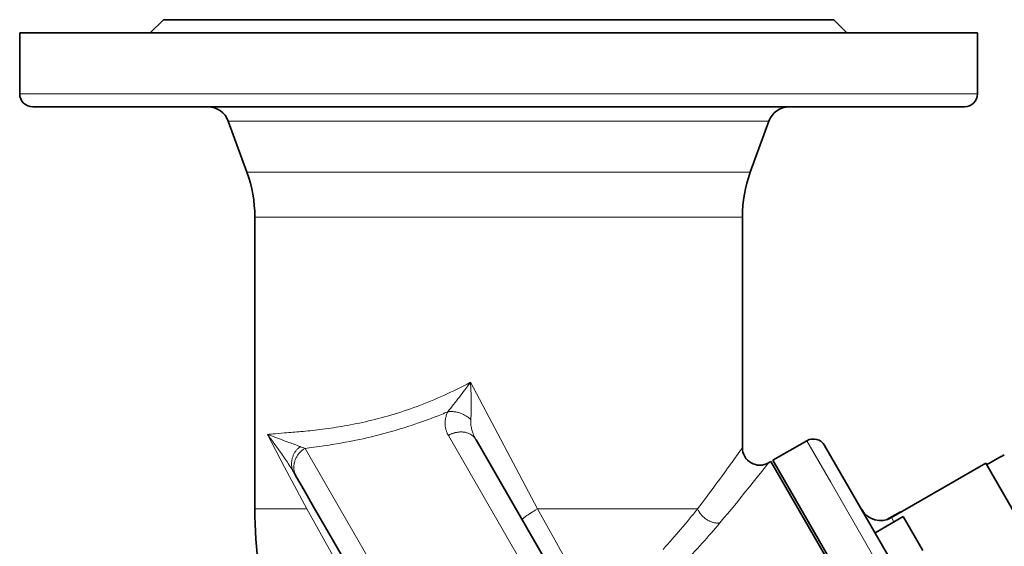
# Model space of a CAD drawing. Header units: inches. Extents: x 2990 to 3303, y 339 to 666.
# Tile 16 of 26: x 3215 to 3260, y 495 to 520. Entities that reach past the tile are written whole.
import ezdxf

# ---------------------------------------------------------------- set-up
doc = ezdxf.new("R2010")
doc.units = ezdxf.units.IN
doc.header["$MEASUREMENT"] = 0

msp = doc.modelspace()

# ---------------------------------------------------------------- linework, layer by layer
at = {"color": 7, "lineweight": 35, "ltscale": 0.106066}
for p, q in [((3221.674, 519.51), (3221.074, 518.91)), ((3252.474, 519.51), (3253.074, 518.91))]:
    msp.add_line(p, q, dxfattribs=at)
at = {"color": 7, "lineweight": 35}
for p, q in [((3252.474, 519.51), (3221.674, 519.51)), ((3259.074, 518.91), (3215.074, 518.91)), ((3237.074, 515.51), (3215.674, 515.51)), ((3258.474, 515.51), (3237.074, 515.51)), ((3225.874, 497.055), (3225.874, 510.452)), ((3248.274, 499.858), (3248.274, 510.452)), ((3239.683, 493.91), (3236.037, 500.227)), ((3267.588, 468.055), (3249.588, 499.232)), ((3267.675, 468.105), (3249.675, 499.282)), ((3255.119, 496.652), (3259.45, 499.152)), ((3259.45, 499.152), (3272.45, 476.635)), ((3253.118, 498.118), (3269.454, 469.824))]:
    msp.add_line(p, q, dxfattribs=at)
at = {"color": 7, "lineweight": 35, "ltscale": 0.35}
for p, q in [((3215.074, 516.11), (3215.074, 518.91)), ((3259.074, 516.11), (3259.074, 518.91))]:
    msp.add_line(p, q, dxfattribs=at)
at = {"color": 7, "lineweight": 13}
for p, q in [((3237.074, 516.11), (3215.074, 516.11)), ((3259.074, 516.11), (3237.074, 516.11)), ((3226.177, 514.852), (3249.49, 514.852)), ((3226.927, 512.504), (3237.074, 512.504)), ((3237.074, 512.504), (3248.636, 512.504)), ((3227.245, 510.452), (3237.074, 510.452)), ((3237.074, 510.452), (3248.274, 510.452)), ((3235.783, 502.866), (3238.863, 497.055)), ((3234.768, 500.425), (3238.606, 493.776)), ((3228.183, 499.83), (3233.41, 490.776)), ((3252.336, 498.273), (3269.234, 469.005)), ((3246.215, 497.055), (3238.863, 497.055))]:
    msp.add_line(p, q, dxfattribs=at)
at = {"color": 7, "lineweight": 35, "ltscale": 0.001599}
msp.add_line((3250.416, 515.51), (3250.429, 515.51), dxfattribs=at)
at = {"color": 7, "lineweight": 35, "ltscale": 0.31232}
for p, q in [((3225.512, 512.504), (3224.657, 514.852)), ((3248.636, 512.504), (3249.49, 514.852))]:
    msp.add_line(p, q, dxfattribs=at)
at = {"color": 7, "lineweight": 13, "ltscale": 0.189998}
msp.add_line((3224.657, 514.852), (3226.177, 514.852), dxfattribs=at)
at = {"color": 7, "lineweight": 13, "ltscale": 0.17692}
msp.add_line((3225.512, 512.504), (3226.927, 512.504), dxfattribs=at)
at = {"color": 7, "lineweight": 13, "ltscale": 0.171384}
for p, q in [((3225.874, 510.452), (3227.245, 510.452)), ((3227.245, 497.055), (3225.874, 497.055))]:
    msp.add_line(p, q, dxfattribs=at)
at = {"color": 7, "lineweight": 13, "ltscale": 0.026578}
msp.add_line((3235.53, 502.525), (3235.657, 502.695), dxfattribs=at)
at = {"color": 7, "lineweight": 13, "ltscale": 0.026464}
msp.add_line((3235.657, 502.695), (3235.783, 502.866), dxfattribs=at)
at = {"color": 7, "lineweight": 13, "ltscale": 0.013129}
msp.add_line((3235.789, 502.761), (3235.783, 502.866), dxfattribs=at)
at = {"color": 7, "lineweight": 13, "ltscale": 0.013152}
msp.add_line((3235.795, 502.656), (3235.789, 502.761), dxfattribs=at)
at = {"color": 7, "lineweight": 13, "ltscale": 0.211834}
msp.add_line((3227.245, 498.975), (3226.451, 500.472), dxfattribs=at)
at = {"color": 7, "lineweight": 13, "ltscale": 0.05478}
msp.add_line((3226.808, 500.504), (3227.245, 500.538), dxfattribs=at)
at = {"color": 7, "lineweight": 13, "ltscale": 0.032917}
msp.add_line((3227.198, 500.198), (3227.445, 500.106), dxfattribs=at)
at = {"color": 7, "lineweight": 13, "ltscale": 0.033795}
msp.add_line((3248.117, 499.638), (3248.274, 499.858), dxfattribs=at)
at = {"color": 7, "lineweight": 35, "ltscale": 0.224999}
msp.add_line((3249.675, 499.282), (3251.234, 500.182), dxfattribs=at)
at = {"color": 7, "lineweight": 13, "ltscale": 0.275439}
msp.add_line((3251.234, 500.182), (3252.336, 498.273), dxfattribs=at)
at = {"color": 7, "lineweight": 35, "ltscale": 0.266258}
msp.add_line((3253.118, 498.117), (3252.053, 499.962), dxfattribs=at)
at = {"color": 7, "lineweight": 35, "ltscale": 0.08699}
msp.add_line((3260.095, 499.425), (3259.493, 499.077), dxfattribs=at)
at = {"color": 7, "lineweight": 35, "ltscale": 0.005551}
msp.add_line((3260.13, 499.442), (3260.17, 499.462), dxfattribs=at)
at = {"color": 7, "lineweight": 35, "ltscale": 0.00529}
msp.add_line((3260.242, 499.499), (3260.28, 499.518), dxfattribs=at)
at = {"color": 7, "lineweight": 13, "ltscale": 0.27163}
msp.add_line((3228.262, 497.055), (3227.245, 498.975), dxfattribs=at)
at = {"color": 7, "lineweight": 35, "ltscale": 0.016548}
msp.add_line((3249.474, 499.166), (3249.588, 499.232), dxfattribs=at)
at = {"color": 7, "lineweight": 35, "ltscale": 0.028161}
msp.add_line((3227.789, 498.512), (3227.676, 498.707), dxfattribs=at)
at = {"color": 7, "lineweight": 35, "ltscale": 0.087176}
msp.add_line((3228.138, 497.908), (3227.789, 498.512), dxfattribs=at)
at = {"color": 7, "lineweight": 35, "ltscale": 0.109876}
msp.add_line((3228.577, 497.147), (3228.138, 497.908), dxfattribs=at)
at = {"color": 7, "lineweight": 35, "ltscale": 0.131757}
msp.add_line((3229.104, 496.234), (3228.577, 497.147), dxfattribs=at)
at = {"color": 7, "lineweight": 13, "ltscale": 0.127209}
msp.add_line((3227.245, 497.055), (3228.262, 497.055), dxfattribs=at)
at = {"color": 7, "lineweight": 35, "ltscale": 0.187501}
msp.add_line((3255.665, 496.706), (3254.366, 495.956), dxfattribs=at)
at = {"color": 7, "lineweight": 35, "ltscale": 0.090383}
msp.add_line((3254.914, 496.561), (3255.54, 496.923), dxfattribs=at)
at = {"color": 7, "lineweight": 13, "ltscale": 0.028222}
msp.add_line((3255.119, 496.652), (3255.232, 496.456), dxfattribs=at)
at = {"color": 7, "lineweight": 35, "ltscale": 0.003065}
msp.add_line((3255.552, 496.902), (3255.54, 496.923), dxfattribs=at)
at = {"color": 7, "lineweight": 35, "ltscale": 0.225}
msp.add_line((3256.565, 495.147), (3255.665, 496.706), dxfattribs=at)
at = {"color": 7, "lineweight": 35, "ltscale": 0.322361}
msp.add_line((3230.394, 494), (3229.104, 496.234), dxfattribs=at)
at = {"color": 7, "lineweight": 13}
for points in [[(3235.797, 501.158), (3235.802, 501.214), (3235.805, 501.253), (3235.809, 501.32), (3235.813, 501.403), (3235.816, 501.491), (3235.818, 501.583), (3235.82, 501.676), (3235.82, 501.771), (3235.82, 501.867), (3235.818, 502.013), (3235.818, 502.019)], [(3228.183, 499.83), (3228.379, 499.854), (3228.58, 499.879), (3228.716, 499.897), (3228.856, 499.917), (3229.033, 499.942), (3229.213, 499.969), (3229.434, 500.004), (3229.622, 500.035), (3229.812, 500.068), (3230.045, 500.11), (3230.243, 500.148), (3230.442, 500.187), (3230.685, 500.238), (3230.849, 500.274), (3231.014, 500.311), (3231.18, 500.35), (3231.349, 500.391), (3231.519, 500.433), (3231.69, 500.477), (3231.861, 500.522), (3232.034, 500.57), (3232.208, 500.619), (3232.322, 500.652), (3232.558, 500.722), (3232.734, 500.777), (3232.911, 500.833), (3233.111, 500.899), (3233.266, 500.951), (3233.356, 500.982), (3233.58, 501.061), (3233.803, 501.142), (3233.982, 501.209), (3234.072, 501.244), (3234.297, 501.331), (3234.522, 501.422), (3234.611, 501.459), (3234.737, 501.511)], [(3234.737, 501.511), (3234.718, 501.468), (3234.701, 501.425), (3234.686, 501.382), (3234.672, 501.339), (3234.659, 501.296), (3234.648, 501.253), (3234.639, 501.21), (3234.632, 501.167), (3234.625, 501.125), (3234.621, 501.082), (3234.618, 501.04), (3234.617, 500.999), (3234.617, 500.957), (3234.618, 500.916), (3234.621, 500.878), (3234.625, 500.841), (3234.631, 500.804), (3234.637, 500.768), (3234.645, 500.731), (3234.654, 500.696), (3234.665, 500.66), (3234.675, 500.63), (3234.685, 500.599), (3234.697, 500.569), (3234.709, 500.54), (3234.718, 500.52), (3234.727, 500.501), (3234.747, 500.462), (3234.768, 500.425)], [(3235.797, 501.158), (3235.773, 501.179), (3235.747, 501.201), (3235.718, 501.224), (3235.684, 501.25), (3235.648, 501.276), (3235.609, 501.301), (3235.574, 501.322), (3235.539, 501.343), (3235.503, 501.362), (3235.466, 501.381), (3235.429, 501.398), (3235.391, 501.415), (3235.353, 501.43), (3235.317, 501.443), (3235.275, 501.458), (3235.234, 501.47), (3235.197, 501.48), (3235.172, 501.486), (3235.148, 501.492), (3235.106, 501.501), (3235.064, 501.508), (3235.022, 501.513), (3234.98, 501.518), (3234.938, 501.52), (3234.897, 501.522), (3234.856, 501.521), (3234.816, 501.519), (3234.796, 501.518), (3234.776, 501.516), (3234.756, 501.514), (3234.737, 501.511)], [(3236.037, 500.226), (3236.009, 500.276), (3235.983, 500.326), (3235.958, 500.376), (3235.935, 500.427), (3235.924, 500.453), (3235.913, 500.479), (3235.899, 500.513), (3235.886, 500.548), (3235.874, 500.583), (3235.859, 500.629), (3235.846, 500.676), (3235.833, 500.723), (3235.823, 500.77), (3235.814, 500.818), (3235.81, 500.842), (3235.806, 500.866), (3235.801, 500.907), (3235.797, 500.948), (3235.794, 500.99), (3235.793, 501.032), (3235.793, 501.074), (3235.794, 501.116), (3235.797, 501.158)], [(3234.768, 500.425), (3234.801, 500.443), (3234.834, 500.461), (3234.867, 500.476), (3234.9, 500.491), (3234.92, 500.499), (3234.94, 500.507), (3234.98, 500.522), (3235.02, 500.535), (3235.061, 500.547), (3235.082, 500.552), (3235.103, 500.557), (3235.125, 500.562), (3235.148, 500.566), (3235.183, 500.573), (3235.22, 500.578), (3235.241, 500.58), (3235.261, 500.582), (3235.289, 500.584), (3235.317, 500.585), (3235.344, 500.585), (3235.375, 500.585), (3235.406, 500.584), (3235.437, 500.581), (3235.467, 500.578), (3235.502, 500.573), (3235.537, 500.567), (3235.571, 500.559), (3235.604, 500.551), (3235.637, 500.54), (3235.67, 500.529), (3235.702, 500.516), (3235.733, 500.502), (3235.762, 500.488), (3235.777, 500.479), (3235.793, 500.47), (3235.807, 500.462), (3235.821, 500.453), (3235.843, 500.438), (3235.865, 500.422), (3235.887, 500.404), (3235.908, 500.385), (3235.929, 500.366), (3235.949, 500.345), (3235.969, 500.323), (3235.987, 500.301), (3236.003, 500.279), (3236.017, 500.258), (3236.027, 500.242), (3236.037, 500.227)], [(3227.676, 498.707), (3227.66, 498.737), (3227.645, 498.768), (3227.63, 498.8), (3227.617, 498.832), (3227.605, 498.866), (3227.595, 498.901), (3227.59, 498.919), (3227.586, 498.937), (3227.58, 498.965), (3227.575, 498.993), (3227.57, 499.021), (3227.567, 499.05), (3227.564, 499.086), (3227.563, 499.121), (3227.563, 499.157), (3227.565, 499.193), (3227.568, 499.23), (3227.573, 499.266), (3227.579, 499.303), (3227.586, 499.339), (3227.595, 499.375), (3227.606, 499.411), (3227.618, 499.446), (3227.631, 499.481), (3227.644, 499.512), (3227.658, 499.543), (3227.673, 499.573), (3227.689, 499.603), (3227.706, 499.632), (3227.717, 499.649), (3227.728, 499.666), (3227.74, 499.683), (3227.752, 499.7), (3227.776, 499.732), (3227.797, 499.758), (3227.818, 499.782), (3227.84, 499.806), (3227.862, 499.829), (3227.877, 499.844), (3227.893, 499.858), (3227.908, 499.872), (3227.924, 499.886), (3227.956, 499.912)], [(3228.183, 499.83), (3228.149, 499.81), (3228.116, 499.789), (3228.083, 499.765), (3228.051, 499.741), (3228.035, 499.728), (3228.02, 499.714), (3227.999, 499.696), (3227.979, 499.677), (3227.959, 499.658), (3227.933, 499.631), (3227.909, 499.603), (3227.885, 499.573), (3227.862, 499.543), (3227.839, 499.512), (3227.818, 499.48), (3227.799, 499.446), (3227.78, 499.412), (3227.763, 499.377), (3227.746, 499.342), (3227.732, 499.305), (3227.719, 499.269), (3227.707, 499.231), (3227.697, 499.193), (3227.692, 499.174), (3227.688, 499.155), (3227.684, 499.136), (3227.681, 499.116), (3227.676, 499.085), (3227.673, 499.054), (3227.67, 499.023), (3227.669, 498.991), (3227.669, 498.96), (3227.669, 498.925), (3227.672, 498.89), (3227.675, 498.855), (3227.68, 498.82), (3227.686, 498.785), (3227.694, 498.751), (3227.703, 498.717), (3227.713, 498.684), (3227.724, 498.651), (3227.735, 498.622), (3227.747, 498.594), (3227.76, 498.566), (3227.774, 498.539), (3227.789, 498.512)], [(3227.29, 499.313), (3227.37, 499.195), (3227.412, 499.131), (3227.454, 499.067), (3227.49, 499.011), (3227.527, 498.954), (3227.577, 498.872), (3227.628, 498.79), (3227.652, 498.749), (3227.676, 498.707)], [(3247.24, 496.411), (3247.428, 496.635), (3247.589, 496.829), (3247.756, 497.03), (3247.996, 497.321), (3248.248, 497.63), (3248.347, 497.753), (3248.598, 498.063), (3248.826, 498.348), (3248.941, 498.492), (3249.178, 498.79), (3249.272, 498.909), (3249.474, 499.165)], [(3228.262, 497.055), (3229.383, 495.046), (3230.13, 493.711), (3231.912, 490.533), (3232.793, 488.965), (3233.893, 487.004), (3234.806, 485.372), (3235.51, 484.107), (3235.845, 483.501), (3236.145, 482.957), (3236.43, 482.433)], [(3238.863, 497.055), (3238.749, 496.987), (3238.694, 496.952), (3238.639, 496.918), (3238.568, 496.873), (3238.499, 496.829), (3238.434, 496.786), (3238.373, 496.744), (3238.317, 496.705), (3238.291, 496.686), (3238.267, 496.668), (3238.234, 496.642), (3238.206, 496.618), (3238.194, 496.608), (3238.184, 496.598), (3238.172, 496.586), (3238.164, 496.575), (3238.16, 496.571), (3238.158, 496.567), (3238.156, 496.562), (3238.156, 496.558), (3238.157, 496.555)], [(3242.986, 489.589), (3242.504, 490.473), (3241.998, 491.397), (3241.473, 492.349), (3241.051, 493.113), (3240.623, 493.888), (3239.651, 495.638), (3238.863, 497.055)], [(3246.215, 497.055), (3246.227, 497.026), (3246.241, 496.998), (3246.256, 496.969), (3246.271, 496.942), (3246.288, 496.914), (3246.299, 496.897), (3246.31, 496.88), (3246.334, 496.847), (3246.359, 496.814), (3246.386, 496.783), (3246.414, 496.752), (3246.442, 496.722), (3246.473, 496.693), (3246.504, 496.665), (3246.536, 496.638), (3246.569, 496.612), (3246.603, 496.587), (3246.638, 496.564), (3246.674, 496.541), (3246.711, 496.521), (3246.748, 496.501), (3246.766, 496.492), (3246.785, 496.483), (3246.81, 496.472), (3246.836, 496.462), (3246.861, 496.453), (3246.892, 496.442), (3246.923, 496.433), (3246.954, 496.425), (3246.985, 496.418), (3247.016, 496.412), (3247.049, 496.407), (3247.082, 496.404), (3247.114, 496.402), (3247.146, 496.402), (3247.162, 496.402), (3247.178, 496.403), (3247.199, 496.405), (3247.22, 496.407), (3247.24, 496.411)]]:
    msp.add_lwpolyline(points, dxfattribs=at)
at = {"color": 7, "lineweight": 35}
for centre, radius, start, end in [((3215.674, 516.11), 0.6, 180, 270), ((3258.474, 516.11), 0.6, 270, 0), ((3223.718, 514.51), 1, 20.0001, 89.9755), ((3250.43, 514.51), 1, 90.7278, 159.9997), ((3219.874, 510.452), 6, 0, 20), ((3254.274, 510.452), 6, 160, 180), ((3249.074, 499.858), 0.8, 180.0047, 299.9975), ((3251.534, 499.662), 0.6, 30, 120), ((3254.31, 511.062), 12.996, 296.4365, 297.4781), ((3245.874, 497.055), 20, 180, 211.6934), ((3254.619, 497.518), 1, 210.0561, 299.9945)]:
    msp.add_arc(centre, radius, start, end, dxfattribs=at)
at = {"color": 7, "lineweight": 13}
for centre, radius, start, end in [((3226.316, 520.465), 19.984, 294.3737, 298.2765), ((3217.184, 501.657), 18.638, 1.1132, 3.0746), ((3226.756, 519.507), 18.929, 290.3354, 294.3563), ((3210.873, 520.95), 30.781, 321.6329, 322.4345), ((3208.705, 522.635), 33.526, 322.4109, 323.1416), ((3226.885, 519.175), 18.572, 286.3786, 290.319), ((3219.959, 513.729), 19.174, 320.4172, 321.7), ((3226.782, 519.55), 18.961, 282.7116, 286.3571), ((3226.1, 523.264), 22.739, 276.9806, 279.5184), ((3226.502, 520.823), 20.265, 279.5383, 282.6929), ((3228.028, 484.817), 15.734, 94.4467, 95.7509), ((3199.446, 479.966), 33.909, 36.3421, 37.2108), ((3196.325, 417.486), 88.285, 69.53124, 70.04755), ((3223.279, 552.741), 52.353, 274.3446, 275.1585), ((3225.387, 529.189), 28.707, 275.1942, 276.9556), ((3203.549, 482.964), 28.827, 35.2387, 36.376), ((3218.298, 475.209), 26.524, 68.6469, 69.8283), ((3229.25, 503.15), 3.488, 248.216, 252.1746), ((3210.496, 487.875), 20.319, 34.2581, 35.2298), ((3159.494, 562.832), 108.847, 324.11303, 324.50865), ((3164.537, 559.132), 102.591, 323.51836, 324.1365), ((3173.685, 552.328), 91.191, 322.69019, 323.53821), ((3220.041, 517.755), 33.37, 317.4588, 321.6596), ((3218.174, 520.827), 37.96, 318.1011, 319.9683), ((3220.32, 518.897), 35.074, 315.9391, 318.108)]:
    msp.add_arc(centre, radius, start, end, dxfattribs=at)

doc.saveas('drawing.dxf')
